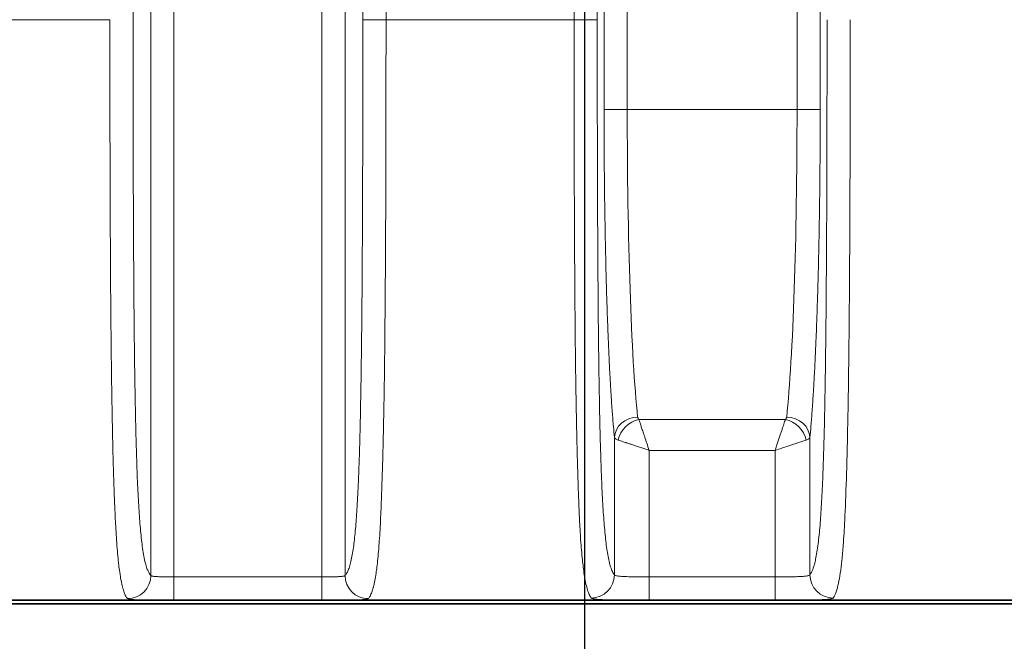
# Model space of a CAD drawing. Header units: millimetres. Extents: x 5 to 415, y 5 to 292.
# Tile 75 of 112: x 347.05 to 355.54, y 143.34 to 148.7. Entities that reach past the tile are written whole.
import ezdxf

# ---------------------------------------------------------------- set-up
doc = ezdxf.new("R2010")
doc.units = ezdxf.units.MM
for name, color, linetype, lineweight in [('Bemaßung (ISO)', 7, 'Continuous', 25), ('Sichtbar (ISO)', 7, 'Continuous', 35), ('Sichtbar schmal (ISO)', 7, 'Continuous', 18)]:
    doc.layers.add(name, color=color, linetype=linetype, lineweight=lineweight)
doc.styles.add('Notiztext (ISO)', font='isocpeur.ttf')
doc.dimstyles.new('Standard (ISO)', dxfattribs={"dimtxt": 3.5, "dimasz": 2.5, "dimexe": 2, "dimexo": 0, "dimgap": 0.762, "dimtad": 1, "dimtoh": 1, "dimdec": 8, "dimdsep": 46, "dimtxsty": 'Notiztext (ISO)', "dimcen": 0.09, "dimdle": 10, "dimclrd": 256, "dimclre": 256, "dimclrt": 256, "dimadec": 6, "dimazin": 2, "dimtfac": 0.514286, "dimtdec": 3, "dimtmove": 0, "dimatfit": 3, "dimfxl": 1, "dimtolj": 1, "dimlwd": -1, "dimlwe": -1, "dimarcsym": 0})

# ---------------------------------------------------------------- blocks, each defined once
blk = doc.blocks.new('*D13')
at = {"layer": 'Bemaßung (ISO)', "transparency": 16777216}
for p, q in [((306.9187, 152.8475), (306.9187, 123.5687)), ((351.9187, 152.8475), (351.9187, 123.5687)), ((309.4187, 125.5687), (349.4187, 125.5687))]:
    blk.add_line(p, q, dxfattribs=at)
for points in [[(309.4187, 125.9854), (309.4187, 125.152), (306.9187, 125.5687)], [(349.4187, 125.9854), (349.4187, 125.152), (351.9187, 125.5687)]]:
    blk.add_solid(points, dxfattribs=at)
at = {"layer": 'Defpoints', "color": 0, "transparency": 16777216}
for p in [(306.9187, 152.8475), (351.9187, 152.8475), (351.9187, 125.5687)]:
    blk.add_point(p, dxfattribs=at)
at = {"layer": 'Bemaßung (ISO)', "transparency": 16777216, "insert": (327.1437, 129.8307), "char_height": 3.5, "attachment_point": 1, "style": 'Notiztext (ISO)'}
blk.add_mtext('\\A1;45', dxfattribs=at)

msp = doc.modelspace()

# ---------------------------------------------------------------- linework, layer by layer
at = {"layer": 'Sichtbar (ISO)'}
for p, q in [((302.41859219, 143.69018724), (356.41892983, 143.69018724)), ((333.91874496, 143.66014858), (356.41889441, 143.66014858))]:
    msp.add_line(p, q, dxfattribs=at)
at = {"layer": 'Sichtbar schmal (ISO)'}
for p, q in [((348.02867796, 148.69549808), (348.02867796, 154.06297712)), ((348.18175764, 143.90378976), (348.18175753, 153.90989744)), ((348.38148573, 153.90989706), (348.38148355, 143.89152105)), ((350.00881197, 148.69549808), (350.00839988, 153.70856568)), ((350.20853777, 153.70856957), (350.20853782, 148.69549808)), ((349.65600638, 143.89152107), (349.65598995, 153.64115403)), ((349.85599996, 153.64115425), (349.85573229, 143.90378978)), ((353.75034828, 147.92204439), (353.75034038, 153.28349758)), ((353.95006756, 147.92203797), (353.95006692, 153.2834976)), ((351.82895253, 152.88841206), (351.82895205, 148.69549808)), ((352.02872516, 152.88840324), (352.02867797, 148.69549808)), ((352.08742245, 147.92203742), (352.08750165, 152.83692208)), ((352.28715051, 152.83694006), (352.28714938, 147.92204439)), ((346.20853788, 148.69549808), (347.82895371, 148.69549808)), ((350.20853782, 148.69549808), (350.00881197, 148.69549808)), ((350.20853782, 148.69549808), (351.82895205, 148.69549808)), ((352.02867797, 148.69549808), (351.82895205, 148.69549808)), ((352.08742245, 147.92204439), (352.28714938, 147.92204439)), ((352.28714938, 147.92204439), (353.75034828, 147.92204439)), ((353.75034828, 147.92204439), (353.95006756, 147.92204439)), ((353.65018246, 145.24987403), (352.38730818, 145.24987411)), ((352.17679168, 145.09267666), (352.17679135, 143.90923905)), ((353.86069857, 143.90923904), (353.86069828, 145.09266991)), ((352.47638095, 144.98265426), (352.47638001, 143.89152107)), ((353.56110746, 144.98265575), (352.47638095, 144.98265426)), ((353.56110992, 143.89152105), (353.56110746, 144.98265575)), ((349.65600638, 143.89152107), (348.38148355, 143.89152105)), ((348.38148355, 143.69154211), (348.38148355, 143.89152105)), ((349.65600638, 143.89152107), (349.65600638, 143.69154211)), ((353.56110992, 143.89152105), (352.47638001, 143.89152107)), ((352.47638001, 143.69154211), (352.47638001, 143.89152107)), ((353.56110992, 143.89152105), (353.56110992, 143.69154211)), ((348.38148355, 143.69152548), (349.65600638, 143.69152548)), ((352.47638001, 143.69152548), (353.56110992, 143.69152548))]:
    msp.add_line(p, q, dxfattribs=at)
for centre, major_axis, ratio, start_param, end_param in [((352.45485037, 147.92205113), (-0.00000727, 3.0000071), 0.0559001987, 1.5707984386, 2.6555892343), ((353.58263891, 147.92203271), (0.00000625, 2.99998476), 0.0559034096, 3.6276129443, 4.71239299), ((352.37652132, 145.09257197), (-0.19904575, -0.01951374), 0.8833374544, 4.6259899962, 6.1720617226), ((353.42669483, 145.62625321), (-1.04879457, -0.36288863), 0.1588656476, 6.2481443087, 6.373064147), ((353.56348644, 145.27525547), (-0.09759801, 0.00430702), 0.5010420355, 2.6860550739, 3.1108944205), ((353.66097376, 145.09262349), (0.1990234, -0.01974045), 0.8831822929, 0.112099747, 1.6581807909), ((352.38731027, 145.07172644), (0.14142308, 0.14141962), 0.8109139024, 0.8894593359, 2.2521484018), ((353.65017987, 145.07172665), (0.14141727, -0.14142543), 0.8109010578, 0.889487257, 2.2521630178), ((352.4864629, 145.10187717), (-0.31008257, -0.00659487), 0.1759861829, 0.0479051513, 0.4602461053), ((353.55348547, 145.10137247), (-0.30762409, 0.00608885), 0.1762984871, 2.6791905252, 3.0932492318), ((347.98203173, 143.90378978), (0.14084193, 0.14199842), 0.9972867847, 3.9242603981, 5.492339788), ((350.0554582, 143.90378979), (-0.14084144, 0.14199891), 0.997286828, 0.7908488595, 2.3589283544), ((351.97706563, 143.90923887), (-0.15394098, -0.12767997), 0.9966452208, 0.8800275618, 2.4475241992), ((354.06042429, 143.90923887), (0.15394158, -0.12767925), 0.996645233, 3.8356564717, 5.4031530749)]:
    msp.add_ellipse(centre, major_axis=major_axis, ratio=ratio, start_param=start_param, end_param=end_param, dxfattribs=at)
for points, knots in [([(347.98203173, 143.70405944), (347.9789512, 143.70718523), (347.97589949, 143.7108883), (347.9728613, 143.71525714), (347.96903114, 143.72076478), (347.96522245, 143.72732684), (347.96140495, 143.73522346), (347.95711905, 143.74408898), (347.952822, 143.75462849), (347.94847311, 143.76749049), (347.94638327, 143.77367126), (347.94428147, 143.78039131), (347.94216373, 143.78775897), (347.93974865, 143.79616109), (347.93731181, 143.80541334), (347.93487742, 143.81556102), (347.93049857, 143.83381418), (347.92612818, 143.85501788), (347.92191253, 143.87904874), (347.91808295, 143.90087885), (347.91438167, 143.92504709), (347.91091716, 143.9508066), (347.90840794, 143.96946331), (347.90602282, 143.98893794), (347.90380001, 144.00867114), (347.90301059, 144.01567931), (347.90224271, 144.02272119), (347.90149433, 144.02979852), (347.89855776, 144.05756939), (347.89592126, 144.08583172), (347.89346815, 144.11504356), (347.89100222, 144.14440819), (347.88872082, 144.1747291), (347.88651854, 144.2070838), (347.88442288, 144.23787189), (347.8823982, 144.27050691), (347.88037303, 144.30642118), (347.87997348, 144.31350698), (347.87957398, 144.3207223), (347.87917411, 144.32807993), (347.87772293, 144.35478173), (347.87625421, 144.38327902), (347.87478377, 144.41367117), (347.87303985, 144.44971604), (347.8712935, 144.48842979), (347.86957064, 144.52986341), (347.86791541, 144.56967059), (347.86628203, 144.61198965), (347.8646906, 144.65676451), (347.86311552, 144.70107922), (347.86158168, 144.74779994), (347.86010388, 144.79680174), (347.85942402, 144.81934461), (347.85875603, 144.84236899), (347.85810087, 144.86586173), (347.8573105, 144.89420296), (347.85653677, 144.9232919), (347.8557827, 144.95302333), (347.85434633, 145.00965635), (347.852982, 145.06862729), (347.85169912, 145.12918709), (347.85031822, 145.19437378), (347.84903165, 145.26139737), (347.84783762, 145.32932777), (347.84651601, 145.40451651), (347.84530763, 145.48081225), (347.84419865, 145.55701963), (347.84384709, 145.58117812), (347.84350543, 145.60532738), (347.84317315, 145.62943202), (347.84231105, 145.69197244), (347.84152124, 145.75416131), (347.84079819, 145.81521078), (347.83959809, 145.91654025), (347.83858216, 146.01472775), (347.83772212, 146.10634595), (347.83689508, 146.19444863), (347.83621154, 146.27647776), (347.83565049, 146.34949217), (347.83542691, 146.37858888), (347.83522522, 146.40623876), (347.83503969, 146.43279193), (347.83410147, 146.56706689), (347.8335443, 146.6732792), (347.83294918, 146.79708975), (347.83287454, 146.81261791), (347.83279976, 146.82842306), (347.83272439, 146.84459544), (347.83225253, 146.94583808), (347.83173255, 147.06147048), (347.83122272, 147.20207589), (347.83087335, 147.29842557), (347.83052976, 147.40650023), (347.83022576, 147.52968915), (347.83013015, 147.56843514), (347.8300374, 147.60867832), (347.82994854, 147.65038157), (347.82963459, 147.79773141), (347.82937132, 147.9633095), (347.8291965, 148.1454856), (347.82903392, 148.31490486), (347.82894742, 148.49867812), (347.82895371, 148.69549808)], [0, 0, 0, 0, 0.0255067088, 0.0255067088, 0.0255067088, 0.057662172, 0.057662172, 0.057662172, 0.0937630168, 0.0937630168, 0.0937630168, 0.1111111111, 0.1111111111, 0.1111111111, 0.1308949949, 0.1308949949, 0.1308949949, 0.1664813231, 0.1664813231, 0.1664813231, 0.198808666, 0.198808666, 0.198808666, 0.2222222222, 0.2222222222, 0.2222222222, 0.2305374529, 0.2305374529, 0.2305374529, 0.2631657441, 0.2631657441, 0.2631657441, 0.2959646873, 0.2959646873, 0.2959646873, 0.327175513, 0.327175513, 0.327175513, 0.3333333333, 0.3333333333, 0.3333333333, 0.3556808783, 0.3556808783, 0.3556808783, 0.3821849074, 0.3821849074, 0.3821849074, 0.4076485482, 0.4076485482, 0.4076485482, 0.432850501, 0.432850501, 0.432850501, 0.4444444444, 0.4444444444, 0.4444444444, 0.458431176, 0.458431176, 0.458431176, 0.4850733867, 0.4850733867, 0.4850733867, 0.5137511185, 0.5137511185, 0.5137511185, 0.545493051, 0.545493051, 0.545493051, 0.5555555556, 0.5555555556, 0.5555555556, 0.5816631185, 0.5816631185, 0.5816631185, 0.6249962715, 0.6249962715, 0.6249962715, 0.6666666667, 0.6666666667, 0.6666666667, 0.6832725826, 0.6832725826, 0.6832725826, 0.7672459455, 0.7672459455, 0.7672459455, 0.7777777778, 0.7777777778, 0.7777777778, 0.8437093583, 0.8437093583, 0.8437093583, 0.8888888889, 0.8888888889, 0.8888888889, 0.9030989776, 0.9030989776, 0.9030989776, 0.9533074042, 0.9533074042, 0.9533074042, 1, 1, 1, 1]), ([(348.18175764, 143.90378976), (348.1786946, 143.9068278), (348.17563464, 143.91044454), (348.17257901, 143.91472118), (348.16874455, 143.92008786), (348.16491692, 143.92649369), (348.16109957, 143.93413238), (348.15676092, 143.94281421), (348.15243553, 143.95308861), (348.14813116, 143.96531125), (348.14356173, 143.97828653), (348.13901597, 143.99345737), (348.13450864, 144.01136203), (348.13015407, 144.0286599), (348.12583538, 144.04850941), (348.12157391, 144.0715023), (348.1178895, 144.09138171), (348.11424787, 144.11361083), (348.11066908, 144.13861427), (348.10751185, 144.16067251), (348.10440353, 144.18488996), (348.10136211, 144.21154645), (348.09863414, 144.23545577), (348.09596, 144.2613273), (348.09335471, 144.28931929), (348.09094571, 144.31520229), (348.08859559, 144.34289825), (348.08631649, 144.37247046), (348.08415607, 144.40050278), (348.08205946, 144.43022103), (348.08003582, 144.46161066), (348.07807338, 144.49205079), (348.07617956, 144.52406272), (348.0743604, 144.55756761), (348.07255442, 144.59082971), (348.07082203, 144.62556321), (348.06916618, 144.66163579), (348.06747976, 144.69837446), (348.06587274, 144.73650213), (348.06434496, 144.77584029), (348.06274902, 144.81693319), (348.06123956, 144.859347), (348.05981307, 144.90286193), (348.05828746, 144.94940097), (348.05685676, 144.99719951), (348.05551381, 145.04600109), (348.05404656, 145.0993195), (348.05268404, 145.15383522), (348.0514149, 145.20926066), (348.05000574, 145.27080107), (348.04871169, 145.333463), (348.04751676, 145.39693777), (348.04617885, 145.46800739), (348.04496521, 145.540096), (348.04385524, 145.61289052), (348.04260972, 145.69457543), (348.04149475, 145.77714923), (348.04048583, 145.86031403), (348.03935542, 145.95349364), (348.03835814, 146.04741516), (348.03746673, 146.14181228), (348.03647068, 146.24729138), (348.03560681, 146.3533643), (348.03484642, 146.45980538), (348.03399915, 146.57840789), (348.03328034, 146.6974675), (348.03266096, 146.81680122), (348.03197259, 146.949427), (348.03140702, 147.08239137), (348.03093576, 147.21555139), (348.03041386, 147.36302332), (348.03000762, 147.51073522), (348.0296898, 147.65857913), (348.02933849, 147.8219972), (348.02909519, 147.98557655), (348.02893421, 148.14923922), (348.02875519, 148.3312427), (348.02867795, 148.51334922), (348.02867796, 148.69549808)], [0, 0, 0, 0, 0.0267285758, 0.0267285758, 0.0267285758, 0.0602698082, 0.0602698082, 0.0602698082, 0.0983914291, 0.0983914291, 0.0983914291, 0.1388604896, 0.1388604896, 0.1388604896, 0.1779580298, 0.1779580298, 0.1779580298, 0.2117613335, 0.2117613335, 0.2117613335, 0.2415828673, 0.2415828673, 0.2415828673, 0.2683310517, 0.2683310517, 0.2683310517, 0.2930639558, 0.2930639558, 0.2930639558, 0.3165089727, 0.3165089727, 0.3165089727, 0.3392447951, 0.3392447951, 0.3392447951, 0.3618158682, 0.3618158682, 0.3618158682, 0.3848037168, 0.3848037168, 0.3848037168, 0.408816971, 0.408816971, 0.408816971, 0.434499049, 0.434499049, 0.434499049, 0.4625581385, 0.4625581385, 0.4625581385, 0.4937129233, 0.4937129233, 0.4937129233, 0.5285954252, 0.5285954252, 0.5285954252, 0.5677381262, 0.5677381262, 0.5677381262, 0.6115944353, 0.6115944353, 0.6115944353, 0.6605993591, 0.6605993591, 0.6605993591, 0.7152033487, 0.7152033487, 0.7152033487, 0.7758894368, 0.7758894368, 0.7758894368, 0.8430980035, 0.8430980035, 0.8430980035, 0.9173864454, 0.9173864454, 0.9173864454, 1, 1, 1, 1]), ([(350.00881197, 148.69549808), (350.00881198, 148.48861179), (350.00862398, 148.09725394), (350.00766649, 147.54351049), (350.00607315, 147.0536273), (350.00387167, 146.62171423), (350.00108742, 146.24184818), (349.99775569, 145.90965299), (349.99394953, 145.62257347), (349.98976687, 145.37740854), (349.98531288, 145.16990445), (349.98066508, 144.9944352), (349.9758461, 144.84469367), (349.9708214, 144.71482476), (349.96553414, 144.60045437), (349.95991856, 144.49847053), (349.9538877, 144.40647775), (349.94732112, 144.32257948), (349.94006096, 144.2453822), (349.93191176, 144.17405751), (349.92264628, 144.10841362), (349.91202945, 144.0489698), (349.89987475, 143.99696663), (349.88626209, 143.95451055), (349.8713714, 143.92269736), (349.86105848, 143.90907257), (349.85573229, 143.90378979)], [0, 0, 0, 0, 0.0938343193, 0.1775476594, 0.2515518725, 0.3169308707, 0.3750889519, 0.4265038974, 0.4716073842, 0.5109660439, 0.5452917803, 0.5753980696, 0.6024139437, 0.6274023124, 0.6511217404, 0.6741481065, 0.6970660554, 0.7204763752, 0.7450023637, 0.7713576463, 0.8003099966, 0.8326393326, 0.8690503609, 0.9098581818, 0.9535227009, 1, 1, 1, 1]), ([(350.05545819, 143.70405944), (350.06093297, 143.70977407), (350.06616579, 143.71721522), (350.07111565, 143.72615052), (350.0764194, 143.73572462), (350.08139811, 143.74702141), (350.08600184, 143.75954047), (350.09054763, 143.77190198), (350.09472759, 143.78545368), (350.09849459, 143.79948428), (350.098976, 143.80127734), (350.09945063, 143.80307789), (350.09991878, 143.80488537), (350.10450891, 143.82260727), (350.1084761, 143.84091908), (350.11210906, 143.85994806), (350.11589338, 143.87976983), (350.1193158, 143.90034403), (350.12269492, 143.92316523), (350.12339882, 143.92791912), (350.12410081, 143.93277563), (350.12480364, 143.93775706), (350.1272052, 143.95477867), (350.12961165, 143.97319776), (350.13202858, 143.99354654), (350.1347525, 144.01647994), (350.13749027, 144.04185174), (350.14023755, 144.07073533), (350.14262817, 144.0958692), (350.14502623, 144.12366541), (350.14741549, 144.15505552), (350.14760083, 144.15749058), (350.14778612, 144.15994741), (350.14797133, 144.16242648), (350.14990427, 144.18829885), (350.15183002, 144.21648786), (350.15375105, 144.24744277), (350.155675, 144.27844481), (350.15759432, 144.31222416), (350.15950458, 144.34920036), (350.16129854, 144.38392533), (350.16308444, 144.4214739), (350.16485453, 144.4621174), (350.16656004, 144.5012783), (350.16825074, 144.54331607), (350.16991896, 144.58837678), (350.17021658, 144.59641609), (350.17051348, 144.60455146), (350.17080962, 144.61278342), (350.17214755, 144.64997409), (350.17349312, 144.68936129), (350.17481472, 144.73044947), (350.17647463, 144.78205589), (350.17809605, 144.83634868), (350.17963891, 144.89213349), (350.18133163, 144.95333673), (350.18292971, 145.01632785), (350.18440901, 145.07941959), (350.186143, 145.15337409), (350.18771405, 145.22745636), (350.18911477, 145.2990211), (350.18932333, 145.3096764), (350.18952815, 145.32027585), (350.18972923, 145.33081124), (350.19123422, 145.40966165), (350.19246919, 145.48480159), (350.19351682, 145.55567695), (350.19514023, 145.66550622), (350.19631637, 145.76509234), (350.19725408, 145.85334747), (350.19755685, 145.8818432), (350.19783413, 145.90916145), (350.19809114, 145.93527769), (350.19907128, 146.03487415), (350.19978249, 146.11650835), (350.2004395, 146.19498028), (350.20083267, 146.2419411), (350.20120267, 146.28777791), (350.2015721, 146.33570766), (350.20215605, 146.41147039), (350.2027576, 146.49250502), (350.20335508, 146.58267502), (350.2037672, 146.64487063), (350.20417709, 146.71141191), (350.20457175, 146.78356898), (350.20496291, 146.85508724), (350.20533401, 146.93210212), (350.20568872, 147.01896567), (350.20621072, 147.14679951), (350.20670016, 147.29596972), (350.20710252, 147.48030257), (350.20712584, 147.49098722), (350.20714896, 147.50179011), (350.20717186, 147.51271076), (350.20750937, 147.67364259), (350.20779744, 147.86015143), (350.20802969, 148.07074026), (350.20823834, 148.25992308), (350.20840264, 148.46853731), (350.20853782, 148.69549808)], [0, 0, 0, 0, 0.0319539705, 0.0319539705, 0.0319539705, 0.0661924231, 0.0661924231, 0.0661924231, 0.1, 0.1, 0.1, 0.1043204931, 0.1043204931, 0.1043204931, 0.1466818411, 0.1466818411, 0.1466818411, 0.1908080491, 0.1908080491, 0.1908080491, 0.2, 0.2, 0.2, 0.2314090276, 0.2314090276, 0.2314090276, 0.2668075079, 0.2668075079, 0.2668075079, 0.2976104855, 0.2976104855, 0.2976104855, 0.3, 0.3, 0.3, 0.3249377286, 0.3249377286, 0.3249377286, 0.3499134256, 0.3499134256, 0.3499134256, 0.3733685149, 0.3733685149, 0.3733685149, 0.3959680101, 0.3959680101, 0.3959680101, 0.4, 0.4, 0.4, 0.4182158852, 0.4182158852, 0.4182158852, 0.4410948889, 0.4410948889, 0.4410948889, 0.4661961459, 0.4661961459, 0.4661961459, 0.4956191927, 0.4956191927, 0.4956191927, 0.5, 0.5, 0.5, 0.53278744, 0.53278744, 0.53278744, 0.5835952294, 0.5835952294, 0.5835952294, 0.6, 0.6, 0.6, 0.6625609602, 0.6625609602, 0.6625609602, 0.7, 0.7, 0.7, 0.7591800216, 0.7591800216, 0.7591800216, 0.8, 0.8, 0.8, 0.8404585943, 0.8404585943, 0.8404585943, 0.9, 0.9, 0.9, 0.9034512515, 0.9034512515, 0.9034512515, 0.9543105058, 0.9543105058, 0.9543105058, 1, 1, 1, 1]), ([(351.97706525, 143.70963719), (351.97102876, 143.71713642), (351.96526382, 143.72685314), (351.95980193, 143.73870296), (351.95441566, 143.75038873), (351.94932429, 143.76415467), (351.94455834, 143.77971185), (351.93991107, 143.79488163), (351.93557349, 143.81175589), (351.93157387, 143.8298082), (351.92719417, 143.84957604), (351.92321892, 143.87075641), (351.91956637, 143.89295483), (351.91591496, 143.91514625), (351.91258601, 143.93834506), (351.90949648, 143.96230086), (351.90702484, 143.98146565), (351.90470625, 144.00111512), (351.90249849, 144.02121682), (351.90185265, 144.0270972), (351.90121825, 144.03300467), (351.90059284, 144.03896074), (351.89783415, 144.06523307), (351.89524773, 144.09231717), (351.89264711, 144.12301091), (351.89036469, 144.14994917), (351.88806996, 144.17967336), (351.8856761, 144.21522165), (351.88401674, 144.23986286), (351.88231018, 144.26732776), (351.88054786, 144.29898918), (351.88022221, 144.30483967), (351.87989315, 144.31083617), (351.8795611, 144.31697952), (351.8777625, 144.35025633), (351.87587614, 144.38786654), (351.87396963, 144.42967698), (351.8722229, 144.46798322), (351.87045975, 144.50981637), (351.86872459, 144.55472859), (351.8670261, 144.59869155), (351.86535477, 144.64560248), (351.86373747, 144.69475639), (351.86206115, 144.74570387), (351.86044309, 144.7990566), (351.85889322, 144.85384007), (351.85801325, 144.88494486), (351.85715501, 144.91650714), (351.85631761, 144.94834379), (351.85554131, 144.97785741), (351.85479012, 145.0077094), (351.85406546, 145.03775488), (351.85234369, 145.1091418), (351.85077306, 145.18162613), (351.84935417, 145.2533733), (351.84764818, 145.33963835), (351.84616098, 145.42482847), (351.84487222, 145.50600367), (351.84357627, 145.58763229), (351.84247995, 145.66520003), (351.84156111, 145.73595889), (351.84127597, 145.75791697), (351.84101085, 145.7791823), (351.8407626, 145.79981395), (351.83914502, 145.93425121), (351.83821051, 146.04169194), (351.83741999, 146.13984794), (351.83709268, 146.18048879), (351.83679445, 146.21954959), (351.83650119, 146.2583237), (351.83582962, 146.34711639), (351.83514155, 146.43438916), (351.83446001, 146.53127376), (351.83401482, 146.59456018), (351.83357383, 146.66194872), (351.83316029, 146.73655285), (351.83275963, 146.80883253), (351.83238287, 146.88788367), (351.83202331, 146.97600012), (351.8314436, 147.11806865), (351.83090727, 147.28370854), (351.83042911, 147.48248834), (351.83002659, 147.64982024), (351.8296534, 147.84065683), (351.82938624, 148.05297416), (351.82913919, 148.24931298), (351.8289819, 148.4640189), (351.82895205, 148.69549808)], [0, 0, 0, 0, 0.0376934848, 0.0376934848, 0.0376934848, 0.0748651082, 0.0748651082, 0.0748651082, 0.1111111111, 0.1111111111, 0.1111111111, 0.1508016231, 0.1508016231, 0.1508016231, 0.1904795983, 0.1904795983, 0.1904795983, 0.2222222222, 0.2222222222, 0.2222222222, 0.231507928, 0.231507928, 0.231507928, 0.2724673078, 0.2724673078, 0.2724673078, 0.3084151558, 0.3084151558, 0.3084151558, 0.3333333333, 0.3333333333, 0.3333333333, 0.3379377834, 0.3379377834, 0.3379377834, 0.3628788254, 0.3628788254, 0.3628788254, 0.3857295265, 0.3857295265, 0.3857295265, 0.4080972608, 0.4080972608, 0.4080972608, 0.4312811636, 0.4312811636, 0.4312811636, 0.4444444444, 0.4444444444, 0.4444444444, 0.4566472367, 0.4566472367, 0.4566472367, 0.4856406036, 0.4856406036, 0.4856406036, 0.5205007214, 0.5205007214, 0.5205007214, 0.5555555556, 0.5555555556, 0.5555555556, 0.5664338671, 0.5664338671, 0.5664338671, 0.6373176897, 0.6373176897, 0.6373176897, 0.6666666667, 0.6666666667, 0.6666666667, 0.7338757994, 0.7338757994, 0.7338757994, 0.7777777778, 0.7777777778, 0.7777777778, 0.8203119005, 0.8203119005, 0.8203119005, 0.8888888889, 0.8888888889, 0.8888888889, 0.9466166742, 0.9466166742, 0.9466166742, 1, 1, 1, 1]), ([(352.17679131, 143.90923915), (352.1709954, 143.91622532), (352.16007992, 143.93359489), (352.14473511, 143.97272161), (352.13129915, 144.02194341), (352.11960246, 144.0797648), (352.10944683, 144.14471354), (352.10058731, 144.21586418), (352.09276655, 144.29311536), (352.08575392, 144.37714024), (352.07936845, 144.46917476), (352.07348132, 144.57080646), (352.06799477, 144.68408079), (352.06282202, 144.81196499), (352.05788326, 144.95891212), (352.05312783, 145.13085446), (352.04856633, 145.33427246), (352.04426941, 145.57513463), (352.04033412, 145.85865808), (352.03685414, 146.18984546), (352.03391711, 146.57282103), (352.0315822, 147.01219187), (352.02989129, 147.51302113), (352.02887632, 148.0808962), (352.02867795, 148.48273262), (352.02867796, 148.69549808)], [0, 0, 0, 0, 0.0513800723, 0.0969735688, 0.1374358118, 0.1732345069, 0.2050068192, 0.233612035, 0.2599264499, 0.2847628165, 0.308866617, 0.3328254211, 0.3571485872, 0.3825132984, 0.4097747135, 0.4399960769, 0.4743609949, 0.5137888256, 0.5590369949, 0.6110044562, 0.6706012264, 0.738224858, 0.8150226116, 0.9020831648, 1, 1, 1, 1]), ([(354.00881197, 148.69549808), (354.00881198, 148.50862108), (354.00873072, 148.32178838), (354.00854157, 148.13506607), (354.00837204, 147.96772331), (354.00811585, 147.80046921), (354.00774511, 147.63338921), (354.00741063, 147.48265248), (354.00698292, 147.33205746), (354.00643237, 147.18172323), (354.00593675, 147.04638947), (354.00534159, 146.91126704), (354.00461596, 146.77651435), (354.00396512, 146.65564811), (354.00320931, 146.53507933), (354.00231712, 146.41501129), (354.00151903, 146.30760723), (354.00061181, 146.20060386), (353.99956453, 146.09425191), (353.99863051, 145.99940041), (353.99758509, 145.90506708), (353.9963992, 145.81154671), (353.99534444, 145.7283669), (353.99417856, 145.64583021), (353.99287582, 145.56426365), (353.99171824, 145.49178635), (353.99045261, 145.42007501), (353.98905773, 145.34946904), (353.98781378, 145.28650283), (353.98646705, 145.22441571), (353.98500152, 145.16353743), (353.98368021, 145.10865003), (353.98226233, 145.05474525), (353.98073689, 145.00212585), (353.97933516, 144.95377374), (353.97784261, 144.90650698), (353.97625275, 144.86059188), (353.97475732, 144.81740383), (353.97317579, 144.77541164), (353.97150562, 144.73483927), (353.96989409, 144.69569127), (353.96820003, 144.65786515), (353.96642452, 144.62153724), (353.96466729, 144.58558358), (353.96283028, 144.55109742), (353.96091798, 144.51820047), (353.95898556, 144.4849574), (353.95697626, 144.45333717), (353.95489784, 144.42339672), (353.95274808, 144.39242866), (353.95052437, 144.36325768), (353.94823752, 144.33586618), (353.94580168, 144.3066902), (353.94329421, 144.27953313), (353.94072895, 144.2542894), (353.93791794, 144.22662736), (353.93503755, 144.20126281), (353.93210459, 144.17798086), (353.92878936, 144.15166448), (353.92540697, 144.12800893), (353.92197729, 144.10665754), (353.9182908, 144.08370739), (353.91454967, 144.06341938), (353.91077188, 144.04536374), (353.90721977, 144.02838671), (353.90363526, 144.0133833), (353.90002855, 144.00003919), (353.89680461, 143.98811125), (353.89356294, 143.9775091), (353.89030868, 143.96804169), (353.88740896, 143.9596057), (353.88449924, 143.95207067), (353.88158218, 143.94532131), (353.87899013, 143.93932396), (353.87639228, 143.93394695), (353.87379003, 143.92912055), (353.87148228, 143.92484036), (353.86917107, 143.92099319), (353.86685716, 143.9175365), (353.86480628, 143.91447275), (353.86275329, 143.91171573), (353.86069861, 143.90923914)], [0, 0, 0, 0, 0.0860007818, 0.0860007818, 0.0860007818, 0.1630757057, 0.1630757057, 0.1630757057, 0.2326113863, 0.2326113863, 0.2326113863, 0.2952087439, 0.2952087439, 0.2952087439, 0.3513553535, 0.3513553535, 0.3513553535, 0.4015799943, 0.4015799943, 0.4015799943, 0.4463735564, 0.4463735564, 0.4463735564, 0.4862142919, 0.4862142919, 0.4862142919, 0.5216154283, 0.5216154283, 0.5216154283, 0.5531860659, 0.5531860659, 0.5531860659, 0.5816499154, 0.5816499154, 0.5816499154, 0.6078054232, 0.6078054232, 0.6078054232, 0.6324074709, 0.6324074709, 0.6324074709, 0.656145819, 0.656145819, 0.656145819, 0.6796396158, 0.6796396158, 0.6796396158, 0.7033805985, 0.7033805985, 0.7033805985, 0.7279364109, 0.7279364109, 0.7279364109, 0.7540919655, 0.7540919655, 0.7540919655, 0.7827531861, 0.7827531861, 0.7827531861, 0.8151499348, 0.8151499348, 0.8151499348, 0.8499725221, 0.8499725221, 0.8499725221, 0.8827148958, 0.8827148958, 0.8827148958, 0.9119824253, 0.9119824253, 0.9119824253, 0.9380613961, 0.9380613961, 0.9380613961, 0.9612346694, 0.9612346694, 0.9612346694, 0.9817854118, 0.9817854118, 0.9817854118, 1, 1, 1, 1]), ([(354.06042468, 143.70963103), (354.07271981, 143.72410963), (354.08465221, 143.74709382), (354.09784817, 143.79672553), (354.1010318, 143.80869959), (354.10428898, 143.82242516), (354.1075512, 143.83800392), (354.11781066, 143.88699813), (354.12811991, 143.95624529), (354.13634785, 144.03406481), (354.14080585, 144.07622847), (354.14465287, 144.11981396), (354.148115, 144.16563236), (354.15307457, 144.23126808), (354.15724432, 144.30120854), (354.16128894, 144.38219988), (354.16629349, 144.48241303), (354.17110648, 144.59983833), (354.17553997, 144.73845073), (354.17719086, 144.79006517), (354.17878912, 144.84462478), (354.18032506, 144.90223579), (354.18537133, 145.0915145), (354.18974489, 145.31539578), (354.1931613, 145.54548042), (354.19357732, 145.57349807), (354.19397915, 145.60158761), (354.19436627, 145.6296838), (354.19793247, 145.88850956), (354.20025064, 146.14956051), (354.20176141, 146.34625174), (354.20226576, 146.41191524), (354.20268013, 146.47055578), (354.20303876, 146.52554376), (354.20375439, 146.63526908), (354.20424808, 146.73027742), (354.20479193, 146.84087689), (354.20560833, 147.00690241), (354.20653777, 147.20707961), (354.20720392, 147.50708257), (354.20728156, 147.54205055), (354.20735563, 147.57836811), (354.20742632, 147.61602051), (354.20796209, 147.90140174), (354.20830378, 148.26393751), (354.20853788, 148.69549808)], [0, 0, 0, 0, 0.1111111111, 0.1111111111, 0.1111111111, 0.1379175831, 0.1379175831, 0.1379175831, 0.2222222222, 0.2222222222, 0.2222222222, 0.2678996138, 0.2678996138, 0.2678996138, 0.3333333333, 0.3333333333, 0.3333333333, 0.4142965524, 0.4142965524, 0.4142965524, 0.4444444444, 0.4444444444, 0.4444444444, 0.5434941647, 0.5434941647, 0.5434941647, 0.5555555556, 0.5555555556, 0.5555555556, 0.6666666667, 0.6666666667, 0.6666666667, 0.7037600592, 0.7037600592, 0.7037600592, 0.7777777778, 0.7777777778, 0.7777777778, 0.8888888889, 0.8888888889, 0.8888888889, 0.9018398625, 0.9018398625, 0.9018398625, 1, 1, 1, 1]), ([(352.08742244, 147.92203046), (352.08742241, 147.84485852), (352.08756787, 147.76835547), (352.08785341, 147.69247872), (352.08815584, 147.61211307), (352.08861537, 147.53244843), (352.08923008, 147.45336264), (352.08980776, 147.3790414), (352.09052252, 147.30523057), (352.09137616, 147.23185795), (352.09229312, 147.15304279), (352.09336627, 147.07472823), (352.09459336, 146.99722164), (352.09577512, 146.92257841), (352.09709966, 146.84868482), (352.09856311, 146.7758109), (352.09992134, 146.70817693), (352.10139921, 146.64142142), (352.1029922, 146.57575168), (352.10311483, 146.57069659), (352.10323814, 146.56564796), (352.10336214, 146.56060585), (352.10509947, 146.48996191), (352.10697157, 146.42059595), (352.10897395, 146.35265234), (352.11097841, 146.28463852), (352.11311343, 146.21804985), (352.11537444, 146.1530292), (352.11738735, 146.09514294), (352.11950013, 146.03849949), (352.12170945, 145.98319866), (352.12198088, 145.97640469), (352.12225375, 145.96963077), (352.12252806, 145.9628772), (352.12503221, 145.90122395), (352.12765607, 145.84126815), (352.13039015, 145.78322611), (352.13312478, 145.72517229), (352.13596967, 145.66903319), (352.13891397, 145.61499904), (352.14143175, 145.56879251), (352.1440222, 145.52412504), (352.14667787, 145.48109799), (352.14713594, 145.47367626), (352.14759601, 145.46630467), (352.14805808, 145.45898292), (352.15120804, 145.40906994), (352.15445064, 145.36146769), (352.15778877, 145.31610365), (352.16111279, 145.27093139), (352.16453159, 145.22797777), (352.1680504, 145.18722873), (352.17089744, 145.154259), (352.17381001, 145.12273363), (352.17679166, 145.09267666)], [0, 0, 0, 0, 0.0654769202, 0.0654769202, 0.0654769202, 0.1348274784, 0.1348274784, 0.1348274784, 0.2, 0.2, 0.2, 0.2700067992, 0.2700067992, 0.2700067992, 0.3374273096, 0.3374273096, 0.3374273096, 0.4, 0.4, 0.4, 0.4048166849, 0.4048166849, 0.4048166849, 0.4723021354, 0.4723021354, 0.4723021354, 0.539857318, 0.539857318, 0.539857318, 0.6, 0.6, 0.6, 0.607388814, 0.607388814, 0.607388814, 0.6748412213, 0.6748412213, 0.6748412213, 0.7423073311, 0.7423073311, 0.7423073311, 0.8, 0.8, 0.8, 0.8099513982, 0.8099513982, 0.8099513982, 0.8777909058, 0.8777909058, 0.8777909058, 0.9453436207, 0.9453436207, 0.9453436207, 1, 1, 1, 1]), ([(353.86069828, 145.09266991), (353.86390478, 145.12499339), (353.86703135, 145.15901491), (353.87008242, 145.19470573), (353.87358617, 145.23569186), (353.87699045, 145.27887835), (353.88030032, 145.32428249), (353.88362902, 145.36994492), (353.8868623, 145.41785098), (353.89000289, 145.46807618), (353.89027378, 145.4724083), (353.89054398, 145.47675771), (353.89081348, 145.48112448), (353.89366006, 145.52724713), (353.89643169, 145.57525453), (353.89911921, 145.62502085), (353.9020518, 145.67932522), (353.90488423, 145.73572402), (353.90760571, 145.79402527), (353.91032582, 145.85229704), (353.9129351, 145.91246914), (353.91542414, 145.9743239), (353.91554373, 145.97729568), (353.91566303, 145.98027134), (353.91578206, 145.98325086), (353.91814393, 146.04237251), (353.92039543, 146.10302842), (353.92253254, 146.16509638), (353.92477865, 146.23032988), (353.92689839, 146.29712319), (353.92888721, 146.36533323), (353.93089232, 146.43410206), (353.93276435, 146.50431107), (353.9344987, 146.57581153), (353.93619869, 146.64589575), (353.93776753, 146.71721642), (353.9391998, 146.78952095), (353.94064516, 146.86248576), (353.94195144, 146.93645224), (353.9431149, 147.01115007), (353.94425147, 147.08412134), (353.94525177, 147.1577903), (353.94611399, 147.23190153), (353.94702417, 147.3101348), (353.94777651, 147.38886697), (353.94837305, 147.46818441), (353.94895138, 147.54508133), (353.94938325, 147.62252944), (353.94966671, 147.70064213), (353.94993234, 147.77384155), (353.9500676, 147.84762577), (353.95006757, 147.92203154)], [0, 0, 0, 0, 0.058773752, 0.058773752, 0.058773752, 0.1262675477, 0.1262675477, 0.1262675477, 0.1941452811, 0.1941452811, 0.1941452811, 0.2, 0.2, 0.2, 0.2618386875, 0.2618386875, 0.2618386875, 0.3293162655, 0.3293162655, 0.3293162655, 0.3967597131, 0.3967597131, 0.3967597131, 0.4, 0.4, 0.4, 0.4642960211, 0.4642960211, 0.4642960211, 0.5318712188, 0.5318712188, 0.5318712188, 0.6, 0.6, 0.6, 0.6667793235, 0.6667793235, 0.6667793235, 0.7341684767, 0.7341684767, 0.7341684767, 0.8, 0.8, 0.8, 0.8694930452, 0.8694930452, 0.8694930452, 0.9368653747, 0.9368653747, 0.9368653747, 1, 1, 1, 1]), ([(352.38730818, 145.24987411), (352.38902658, 145.24470212), (352.39115945, 145.23871923), (352.39349095, 145.23175012), (352.39582246, 145.22478102), (352.3983526, 145.21681424), (352.401283, 145.20788121), (352.40421341, 145.19894817), (352.40754407, 145.18906592), (352.41127198, 145.17794404), (352.4149999, 145.16682217), (352.41912508, 145.15445131), (352.42367423, 145.1407943), (352.42822339, 145.12713729), (352.43319652, 145.11219141), (352.43859817, 145.09600223), (352.44399981, 145.07981305), (352.44982996, 145.06239194), (352.45612288, 145.04346654), (352.4624158, 145.02454113), (352.46917148, 145.00410459), (352.47638095, 144.98265426)], [0, 0, 0, 0, 0.1428571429, 0.1428571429, 0.1428571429, 0.2857142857, 0.2857142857, 0.2857142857, 0.4285714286, 0.4285714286, 0.4285714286, 0.5714285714, 0.5714285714, 0.5714285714, 0.7142857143, 0.7142857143, 0.7142857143, 0.8571428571, 0.8571428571, 0.8571428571, 1, 1, 1, 1]), ([(353.56110746, 144.98265575), (353.5655292, 144.99532045), (353.56980426, 145.00797443), (353.57400495, 145.02054765), (353.57804727, 145.03264685), (353.58202085, 145.0446705), (353.58592859, 145.05654573), (353.5898551, 145.06847802), (353.59371549, 145.08026049), (353.59751081, 145.09183331), (353.60111835, 145.10283353), (353.60467702, 145.11365595), (353.60814231, 145.1241378), (353.61163999, 145.13471764), (353.61504245, 145.14494954), (353.61829888, 145.15469841), (353.62155894, 145.16445816), (353.6246721, 145.17373342), (353.6275815, 145.18242696), (353.62806319, 145.18386627), (353.62853934, 145.18528975), (353.62900963, 145.18669702), (353.6314949, 145.1941338), (353.63380495, 145.20113002), (353.63597083, 145.20767844), (353.63872361, 145.21600133), (353.64124302, 145.22359964), (353.64356166, 145.23049006), (353.64599533, 145.23772232), (353.64820765, 145.24417611), (353.65018246, 145.24987403)], [0, 0, 0, 0, 0.1137957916, 0.1137957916, 0.1137957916, 0.2233014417, 0.2233014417, 0.2233014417, 0.3333333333, 0.3333333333, 0.3333333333, 0.4379210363, 0.4379210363, 0.4379210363, 0.5434863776, 0.5434863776, 0.5434863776, 0.6491696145, 0.6491696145, 0.6491696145, 0.6666666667, 0.6666666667, 0.6666666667, 0.7591305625, 0.7591305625, 0.7591305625, 0.876650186, 0.876650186, 0.876650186, 1, 1, 1, 1]), ([(352.47638095, 144.98265426), (352.46368103, 144.98708829), (352.45099195, 144.99137486), (352.43838435, 144.99558673), (352.42638453, 144.99959556), (352.41445927, 145.00353681), (352.40267968, 145.00741324), (352.39068114, 145.01136172), (352.37883372, 145.01524333), (352.36719824, 145.01905912), (352.35643514, 145.02258883), (352.34584217, 145.02607172), (352.3355721, 145.02946617), (352.32505814, 145.03294122), (352.31488362, 145.03632351), (352.30518157, 145.03956344), (352.29548825, 145.04280045), (352.28626691, 145.04589485), (352.27761321, 145.04879172), (352.27582898, 145.049389), (352.27406871, 145.04997795), (352.27233312, 145.05055797), (352.26520861, 145.05293894), (352.25848859, 145.05515881), (352.25217948, 145.05724551), (352.24369715, 145.06005099), (352.2359593, 145.06261517), (352.22894898, 145.0649731), (352.22155304, 145.06746074), (352.2149654, 145.06971863), (352.20916203, 145.07173014)], [0, 0, 0, 0, 0.1141054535, 0.1141054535, 0.1141054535, 0.2227101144, 0.2227101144, 0.2227101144, 0.3333333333, 0.3333333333, 0.3333333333, 0.4356625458, 0.4356625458, 0.4356625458, 0.5404217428, 0.5404217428, 0.5404217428, 0.6450866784, 0.6450866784, 0.6450866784, 0.6666666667, 0.6666666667, 0.6666666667, 0.755251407, 0.755251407, 0.755251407, 0.8743499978, 0.8743499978, 0.8743499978, 1, 1, 1, 1]), ([(353.56110746, 144.98265575), (353.59970871, 144.99562958), (353.63743138, 145.00787772), (353.67143194, 145.01920628), (353.7054325, 145.03053485), (353.73579572, 145.04094384), (353.76241738, 145.04986078), (353.78903904, 145.05877772), (353.8116916, 145.0662026), (353.82832508, 145.07172945)], [0, 0, 0, 0, 0.3333333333, 0.3333333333, 0.3333333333, 0.6666666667, 0.6666666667, 0.6666666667, 1, 1, 1, 1]), ([(348.38148355, 143.89152104), (348.37321225, 143.89152105), (348.35689259, 143.89155018), (348.33321448, 143.89168184), (348.31078547, 143.89190465), (348.28963131, 143.89223078), (348.26975702, 143.89268211), (348.25138331, 143.89328236), (348.23474021, 143.89405672), (348.22001906, 143.89503278), (348.20741348, 143.89623697), (348.19709746, 143.89769316), (348.18923272, 143.89941892), (348.18391525, 143.90143523), (348.18217078, 143.90297044), (348.18175764, 143.90378975)], [0, 0, 0, 0, 0.081352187, 0.160375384, 0.2364454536, 0.3121318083, 0.3879044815, 0.4635051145, 0.5391746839, 0.6150496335, 0.6911999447, 0.7676237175, 0.8444425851, 0.921454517, 1, 1, 1, 1]), ([(349.85573229, 143.90378978), (349.85529151, 143.90291562), (349.85337446, 143.90129294), (349.84755284, 143.89921438), (349.83917845, 143.89748622), (349.82848989, 143.89605832), (349.81556438, 143.8948851), (349.80053939, 143.89393716), (349.78363737, 143.89318863), (349.7650686, 143.89261157), (349.7450532, 143.89217973), (349.7238249, 143.89186997), (349.7016949, 143.89166378), (349.67898423, 143.89154641), (349.66365952, 143.89152107), (349.65600638, 143.89152107)], [0, 0, 0, 0, 0.0838013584, 0.1650438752, 0.2427208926, 0.3191274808, 0.3954427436, 0.4713977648, 0.5471066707, 0.6226076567, 0.6980834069, 0.7736686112, 0.8493777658, 0.9247262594, 1, 1, 1, 1]), ([(352.47638001, 143.89152107), (352.46477034, 143.89152107), (352.44161671, 143.89155328), (352.40733161, 143.89170318), (352.37400442, 143.8919694), (352.34204342, 143.89237695), (352.31195323, 143.89295638), (352.28407631, 143.89374614), (352.25872891, 143.89479062), (352.23622275, 143.89613796), (352.21686941, 143.89783634), (352.20091892, 143.89993618), (352.1885848, 143.90249544), (352.18017976, 143.90556432), (352.17743024, 143.90795611), (352.17679137, 143.90923899)], [0, 0, 0, 0, 0.0761171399, 0.1516928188, 0.2278173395, 0.3037604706, 0.3795215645, 0.4552480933, 0.5311854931, 0.6074180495, 0.6840243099, 0.7610502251, 0.8390715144, 0.9189666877, 1, 1, 1, 1]), ([(353.86069856, 143.90923898), (353.86007696, 143.90799077), (353.85744138, 143.90565998), (353.84938922, 143.90263784), (353.83746574, 143.90008739), (353.82185914, 143.89797168), (353.80281829, 143.89625217), (353.78060093, 143.89488338), (353.75549043, 143.89381799), (353.72776262, 143.89300881), (353.69775825, 143.89241356), (353.66579054, 143.89199294), (353.63210351, 143.89171428), (353.59702459, 143.8915554), (353.57310778, 143.89152105), (353.56110992, 143.89152105)], [0, 0, 0, 0, 0.078843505, 0.1565484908, 0.2338167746, 0.310511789, 0.3868708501, 0.4629206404, 0.5387577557, 0.6145935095, 0.6906776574, 0.7666999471, 0.8433160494, 0.9213385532, 1, 1, 1, 1])]:
    msp.add_open_spline(points, degree=3, knots=knots, dxfattribs=at)
for points in [[(348.38148355, 143.69152548), (348.33073341, 143.69152608), (348.22956005, 143.69182095), (348.1021077, 143.69331493), (348.01047046, 143.69689151), (347.98466024, 143.70131007), (347.98203173, 143.70405944)], [(350.05545819, 143.70405944), (350.05289481, 143.70140383), (350.02832686, 143.69703951), (349.9397482, 143.69338411), (349.80589755, 143.6917926), (349.70557476, 143.69152618), (349.65600638, 143.69152548)], [(351.97706525, 143.70963514), (351.98228023, 143.70525517), (352.01289809, 143.69890714), (352.12501418, 143.69387121), (352.28644275, 143.69180513), (352.40952326, 143.69154203), (352.47638001, 143.69152548)], [(353.56110992, 143.69152548), (353.62765604, 143.69153991), (353.75042697, 143.69180689), (353.91261018, 143.69385162), (354.02584808, 143.69902274), (354.05577474, 143.70533503), (354.06042468, 143.70963514)]]:
    msp.add_open_spline(points, degree=3, dxfattribs=at)

# ---------------------------------------------------------------- dimensions: what is measured, and where the dimension line sits
at = {"layer": 'Bemaßung (ISO)'}
dim = msp.add_linear_dim(base=(351.9187449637, 125.5687163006), p1=(306.9187449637, 152.8474989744), p2=(351.9187449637, 152.8474989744), angle=180, dimstyle='Standard (ISO)', override={"dimgap": 0.762, "dimtoh": 0, "dimdec": 8, "dimtol": 0, "dimlim": 0, "dimtp": 0, "dimtm": 0, "dimtdec": 3, "dimtofl": 0, "dimatfit": 1}, dxfattribs=at)
dim.commit()
dim.dimension.update_dxf_attribs({"geometry": '*D13', "text_midpoint": (329.4187449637, 125.5687163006), "dimtype": 160})

doc.saveas('drawing.dxf')
